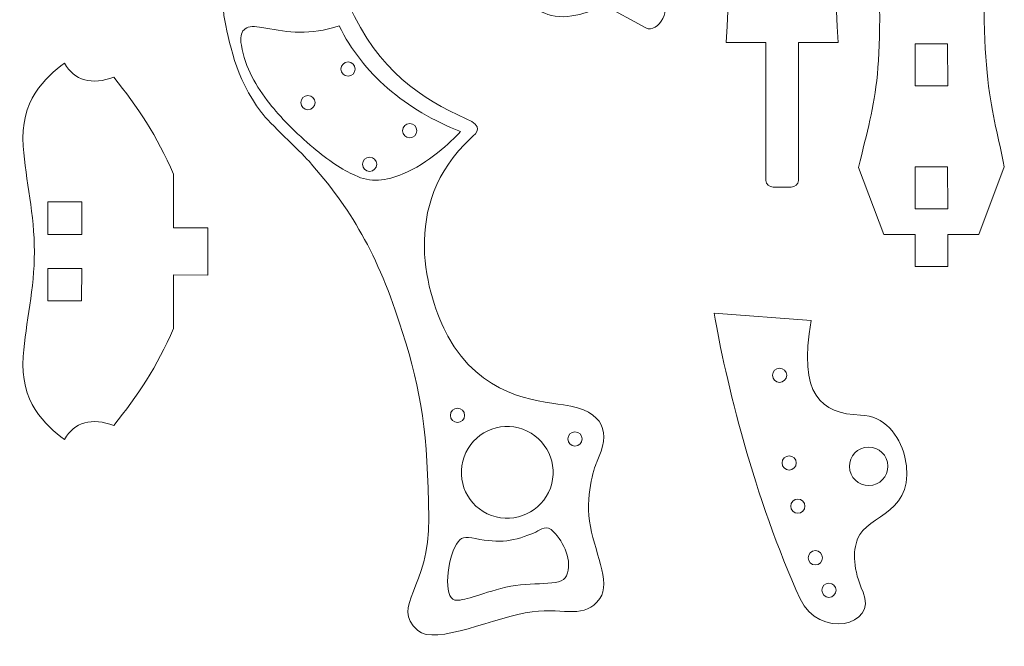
# Model space of a CAD drawing. Header units: centimetres. Extents: x -33 to 33, y -31.2 to 31.2.
# Tile 37 of 41: x 14.7 to 33, y -30 to -18.4. Entities that reach past the tile are written whole.
import ezdxf

# ---------------------------------------------------------------- set-up
doc = ezdxf.new("R2010")
doc.units = ezdxf.units.CM
doc.header["$MEASUREMENT"] = 0
doc.layers.add('layer 1', color=7, linetype='Continuous')

msp = doc.modelspace()

# ---------------------------------------------------------------- linework, layer by layer
at = {"layer": 'layer 1', "color": 250, "lineweight": 9}
for points, knots in [([(29.14434, -12.04216), (29.14434, -12.04216), (28.54083, -12.04216), (28.54083, -12.04216), (28.54083, -12.04216), (28.54083, -12.04216), (28.54083, -12.63513), (28.54083, -12.63513), (28.54083, -12.63513), (28.54083, -12.63513), (27.96432, -12.63513), (27.96432, -12.63513), (27.96432, -12.63513), (27.96432, -12.63513), (27.49438, -13.87998), (27.49438, -13.87998), (27.49438, -13.87998), (27.80947, -15.22712), (28.00096, -15.49767), (27.8061, -18.78669), (27.8061, -18.78669), (27.8061, -18.78669), (28.54155, -18.78669), (28.54155, -18.78669), (28.54155, -18.78669), (28.54155, -18.78669), (28.54155, -21.33883), (28.54155, -21.33883), (28.54155, -21.33883), (28.54155, -21.40807), (28.60788, -21.46467), (28.67711, -21.46467), (28.67711, -21.46467), (28.67711, -21.46467), (29.00948, -21.46467), (29.00948, -21.46467), (29.00948, -21.46467), (29.07872, -21.46467), (29.14506, -21.40804), (29.14506, -21.33883), (29.14506, -21.33883), (29.14506, -21.33883), (29.14506, -18.78669), (29.14506, -18.78669), (29.14506, -18.78669), (29.14506, -18.78669), (29.88201, -18.78669), (29.88201, -18.78669), (29.88201, -18.78669), (29.68449, -15.51577), (29.99179, -14.94391), (30.19348, -13.8879), (30.19348, -13.8879), (30.19348, -13.8879), (29.72085, -12.63513), (29.72085, -12.63513), (29.72085, -12.63513), (29.72085, -12.63513), (29.14434, -12.63513), (29.14434, -12.63513), (29.14434, -12.63513), (29.14434, -12.63513), (29.14434, -12.04216), (29.14434, -12.04216)], [0, 0, 0, 0, 0.05882353, 0.05882353, 0.05882353, 0.05882353, 0.11764706, 0.11764706, 0.11764706, 0.11764706, 0.17647059, 0.17647059, 0.17647059, 0.17647059, 0.23529412, 0.23529412, 0.23529412, 0.23529412, 0.29411765, 0.29411765, 0.29411765, 0.29411765, 0.35294118, 0.35294118, 0.35294118, 0.35294118, 0.41176471, 0.41176471, 0.41176471, 0.41176471, 0.47058824, 0.47058824, 0.47058824, 0.47058824, 0.52941176, 0.52941176, 0.52941176, 0.52941176, 0.58823529, 0.58823529, 0.58823529, 0.58823529, 0.64705882, 0.64705882, 0.64705882, 0.64705882, 0.70588235, 0.70588235, 0.70588235, 0.70588235, 0.76470588, 0.76470588, 0.76470588, 0.76470588, 0.82352941, 0.82352941, 0.82352941, 0.82352941, 0.88235294, 0.88235294, 0.88235294, 0.88235294, 1, 1, 1, 1]), ([(23.89445, -12.82325), (24.07334, -12.80014), (24.15467, -12.85364), (24.1313, -12.95911), (24.1313, -12.95911), (23.96733, -13.69928), (24.17614, -15.05171), (24.99947, -15.96812), (24.99947, -15.96812), (24.99947, -15.96812), (24.83639, -16.27183), (24.83639, -16.27183), (24.83639, -16.27183), (24.83639, -16.27183), (25.62271, -16.6861), (25.62271, -16.6861), (25.62271, -16.6861), (25.8446, -16.80298), (25.89, -17.23881), (25.80612, -17.55326), (25.80612, -17.55326), (25.80612, -17.55326), (26.60471, -17.98302), (26.60471, -17.98302), (26.60471, -17.98302), (26.82557, -18.10186), (26.55404, -18.64112), (26.31871, -18.51446), (26.31871, -18.51446), (26.31871, -18.51446), (25.52013, -18.08469), (25.52013, -18.08469), (25.52013, -18.08469), (25.39788, -18.19175), (24.85122, -18.39943), (24.50287, -18.26619), (24.50287, -18.26619), (24.20966, -18.15403), (23.99551, -18.01792), (23.764, -17.87685), (23.764, -17.87685), (23.36012, -17.66463), (22.88498, -17.18616), (22.59389, -16.60993), (22.59389, -16.60993), (22.33145, -16.09035), (22.05161, -15.0856), (22.06455, -14.49907), (22.06455, -14.49907), (22.08256, -13.68263), (22.41367, -13.01452), (23.89445, -12.82325)], [0, 0, 0, 0, 0.07142857, 0.07142857, 0.07142857, 0.07142857, 0.14285714, 0.14285714, 0.14285714, 0.14285714, 0.21428571, 0.21428571, 0.21428571, 0.21428571, 0.28571429, 0.28571429, 0.28571429, 0.28571429, 0.35714286, 0.35714286, 0.35714286, 0.35714286, 0.42857143, 0.42857143, 0.42857143, 0.42857143, 0.5, 0.5, 0.5, 0.5, 0.57142857, 0.57142857, 0.57142857, 0.57142857, 0.64285714, 0.64285714, 0.64285714, 0.64285714, 0.71428571, 0.71428571, 0.71428571, 0.71428571, 0.78571429, 0.78571429, 0.78571429, 0.78571429, 0.85714286, 0.85714286, 0.85714286, 0.85714286, 1, 1, 1, 1]), ([(31.91084, -22.93595), (31.91084, -22.93595), (31.30733, -22.93595), (31.30733, -22.93595), (31.30733, -22.93595), (31.30733, -22.93595), (31.30733, -22.34298), (31.30733, -22.34298), (31.30733, -22.34298), (31.30733, -22.34298), (30.73082, -22.34298), (30.73082, -22.34298), (30.73082, -22.34298), (30.73082, -22.34298), (30.26088, -21.09813), (30.26088, -21.09813), (30.26088, -21.09813), (30.57597, -19.75099), (30.76746, -19.48044), (30.5726, -16.19142), (30.5726, -16.19142), (30.5726, -16.19142), (31.30804, -16.19142), (31.30804, -16.19142), (31.30804, -16.19142), (31.30804, -16.19142), (31.30804, -13.63928), (31.30804, -13.63928), (31.30804, -13.63928), (31.30804, -13.57004), (31.37438, -13.51344), (31.4436, -13.51344), (31.4436, -13.51344), (31.4436, -13.51344), (31.77598, -13.51344), (31.77598, -13.51344), (31.77598, -13.51344), (31.84522, -13.51344), (31.91156, -13.57007), (31.91156, -13.63928), (31.91156, -13.63928), (31.91156, -13.63928), (31.91156, -16.19142), (31.91156, -16.19142), (31.91156, -16.19142), (31.91156, -16.19142), (32.64851, -16.19142), (32.64851, -16.19142), (32.64851, -16.19142), (32.45099, -19.46234), (32.75829, -20.0342), (32.95998, -21.09021), (32.95998, -21.09021), (32.95998, -21.09021), (32.48735, -22.34298), (32.48735, -22.34298), (32.48735, -22.34298), (32.48735, -22.34298), (31.91084, -22.34298), (31.91084, -22.34298), (31.91084, -22.34298), (31.91084, -22.34298), (31.91084, -22.93595), (31.91084, -22.93595)], [0, 0, 0, 0, 0.05882353, 0.05882353, 0.05882353, 0.05882353, 0.11764706, 0.11764706, 0.11764706, 0.11764706, 0.17647059, 0.17647059, 0.17647059, 0.17647059, 0.23529412, 0.23529412, 0.23529412, 0.23529412, 0.29411765, 0.29411765, 0.29411765, 0.29411765, 0.35294118, 0.35294118, 0.35294118, 0.35294118, 0.41176471, 0.41176471, 0.41176471, 0.41176471, 0.47058824, 0.47058824, 0.47058824, 0.47058824, 0.52941176, 0.52941176, 0.52941176, 0.52941176, 0.58823529, 0.58823529, 0.58823529, 0.58823529, 0.64705882, 0.64705882, 0.64705882, 0.64705882, 0.70588235, 0.70588235, 0.70588235, 0.70588235, 0.76470588, 0.76470588, 0.76470588, 0.76470588, 0.82352941, 0.82352941, 0.82352941, 0.82352941, 0.88235294, 0.88235294, 0.88235294, 0.88235294, 1, 1, 1, 1]), ([(24.21294, -29.32574), (24.85007, -29.24822), (25.17805, -29.4751), (25.46782, -29.07937), (25.46782, -29.07937), (25.6827, -28.78589), (25.34758, -28.18003), (25.27643, -27.64767), (25.27643, -27.64767), (25.20153, -27.08734), (25.38521, -26.60547), (25.41541, -26.54024), (25.41541, -26.54024), (25.65751, -26.01773), (25.58528, -25.60972), (24.7904, -25.49536), (24.7904, -25.49536), (24.27726, -25.42155), (23.25382, -25.33604), (22.65152, -24.22113), (22.65152, -24.22113), (22.26038, -23.49709), (21.74023, -21.78293), (23.07944, -20.55643), (23.07944, -20.55643), (23.19714, -20.44862), (23.31739, -20.34386), (22.99006, -20.19719), (22.99006, -20.19719), (22.15966, -19.8251), (21.36794, -19.317), (20.81251, -18.08128), (20.81251, -18.08128), (20.81251, -18.08128), (20.42006, -18.08433), (20.42006, -18.08433), (20.42006, -18.08433), (20.42006, -18.08433), (20.4202, -17.19557), (20.4202, -17.19557), (20.4202, -17.19557), (20.42025, -16.94474), (20.05651, -16.7015), (19.73923, -16.62909), (19.73923, -16.62909), (19.73923, -16.62909), (19.73923, -15.72221), (19.73923, -15.72221), (19.73923, -15.72221), (19.73558, -15.46464), (19.13355, -15.46661), (19.13571, -15.72221), (19.13571, -15.72221), (19.13571, -15.72221), (19.13571, -16.62909), (19.13571, -16.62909), (19.13571, -16.62909), (18.98401, -16.68733), (18.54495, -17.07926), (18.50025, -17.44953), (18.50025, -17.44953), (18.46472, -17.74369), (18.4788, -18.0058), (18.50019, -18.28469), (18.50019, -18.28469), (18.59751, -18.76527), (18.70479, -19.43174), (19.19633, -20.08198), (19.19633, -20.08198), (19.34461, -20.27812), (19.89973, -20.7828), (20.07938, -20.986), (20.07938, -20.986), (20.84187, -21.84849), (21.34785, -22.67981), (21.80748, -24.1355), (21.80748, -24.1355), (22.1694, -25.28173), (22.27306, -26.00602), (22.29966, -27.59098), (22.29966, -27.59098), (22.32164, -28.90066), (21.57938, -29.20166), (22.09321, -29.67141), (22.09321, -29.67141), (22.41414, -29.96484), (23.55664, -29.40559), (24.21294, -29.32574)], [0, 0, 0, 0, 0.04347826, 0.04347826, 0.04347826, 0.04347826, 0.08695652, 0.08695652, 0.08695652, 0.08695652, 0.13043478, 0.13043478, 0.13043478, 0.13043478, 0.17391304, 0.17391304, 0.17391304, 0.17391304, 0.2173913, 0.2173913, 0.2173913, 0.2173913, 0.26086957, 0.26086957, 0.26086957, 0.26086957, 0.30434783, 0.30434783, 0.30434783, 0.30434783, 0.34782609, 0.34782609, 0.34782609, 0.34782609, 0.39130435, 0.39130435, 0.39130435, 0.39130435, 0.43478261, 0.43478261, 0.43478261, 0.43478261, 0.47826087, 0.47826087, 0.47826087, 0.47826087, 0.52173913, 0.52173913, 0.52173913, 0.52173913, 0.56521739, 0.56521739, 0.56521739, 0.56521739, 0.60869565, 0.60869565, 0.60869565, 0.60869565, 0.65217391, 0.65217391, 0.65217391, 0.65217391, 0.69565217, 0.69565217, 0.69565217, 0.69565217, 0.73913043, 0.73913043, 0.73913043, 0.73913043, 0.7826087, 0.7826087, 0.7826087, 0.7826087, 0.82608696, 0.82608696, 0.82608696, 0.82608696, 0.86956522, 0.86956522, 0.86956522, 0.86956522, 0.91304348, 0.91304348, 0.91304348, 0.91304348, 1, 1, 1, 1]), ([(31.9116, -19.58911), (31.9116, -19.58911), (31.30933, -19.58951), (31.30933, -19.58951), (31.30933, -19.58951), (31.30933, -19.58951), (31.30809, -18.81113), (31.30809, -18.81113), (31.30809, -18.81113), (31.30809, -18.81113), (31.91033, -18.81078), (31.91033, -18.81078), (31.91033, -18.81078), (31.91033, -18.81078), (31.9116, -19.58911), (31.9116, -19.58911)], [0, 0, 0, 0, 0.2, 0.2, 0.2, 0.2, 0.4, 0.4, 0.4, 0.4, 0.6, 0.6, 0.6, 0.6, 1, 1, 1, 1]), ([(20.80248, -19.14629), (20.72972, -19.14629), (20.67074, -19.20527), (20.67074, -19.27803), (20.67074, -19.27803), (20.67074, -19.35078), (20.72972, -19.40977), (20.80248, -19.40977), (20.80248, -19.40977), (20.87523, -19.40977), (20.93422, -19.35078), (20.93422, -19.27803), (20.93422, -19.27803), (20.93422, -19.20527), (20.87523, -19.14629), (20.80248, -19.14629)], [0, 0, 0, 0, 0.2, 0.2, 0.2, 0.2, 0.4, 0.4, 0.4, 0.4, 0.6, 0.6, 0.6, 0.6, 1, 1, 1, 1]), ([(18.20679, -22.21535), (18.20679, -22.21535), (17.5693, -22.21494), (17.5693, -22.21494), (17.5693, -22.21494), (17.5693, -22.21494), (17.5693, -21.22385), (17.5693, -21.22385), (17.5693, -21.22385), (17.26185, -20.51668), (16.90803, -19.98467), (16.46149, -19.42688), (16.46149, -19.42688), (16.0651, -19.5838), (15.72535, -19.48829), (15.55044, -19.17131), (15.55044, -19.17131), (15.19148, -19.42622), (14.71878, -19.87399), (14.78263, -20.70869), (14.78263, -20.70869), (14.83125, -21.34429), (14.99176, -21.97718), (14.99176, -22.66243), (14.99176, -22.66243), (14.99176, -23.3477), (14.83125, -23.96124), (14.78263, -24.59684), (14.78263, -24.59684), (14.71878, -25.43154), (15.19148, -25.8793), (15.55044, -26.13422), (15.55044, -26.13422), (15.72535, -25.81723), (16.0651, -25.72172), (16.46149, -25.87863), (16.46149, -25.87863), (16.90803, -25.32085), (17.26185, -24.78885), (17.5693, -24.08166), (17.5693, -24.08166), (17.5693, -24.08166), (17.5693, -23.09062), (17.5693, -23.09062), (17.5693, -23.09062), (17.5693, -23.09062), (18.20536, -23.091), (18.20536, -23.091), (18.20536, -23.091), (18.20536, -23.091), (18.20679, -22.21535), (18.20679, -22.21535)], [0, 0, 0, 0, 0.07142857, 0.07142857, 0.07142857, 0.07142857, 0.14285714, 0.14285714, 0.14285714, 0.14285714, 0.21428571, 0.21428571, 0.21428571, 0.21428571, 0.28571429, 0.28571429, 0.28571429, 0.28571429, 0.35714286, 0.35714286, 0.35714286, 0.35714286, 0.42857143, 0.42857143, 0.42857143, 0.42857143, 0.5, 0.5, 0.5, 0.5, 0.57142857, 0.57142857, 0.57142857, 0.57142857, 0.64285714, 0.64285714, 0.64285714, 0.64285714, 0.71428571, 0.71428571, 0.71428571, 0.71428571, 0.78571429, 0.78571429, 0.78571429, 0.78571429, 0.85714286, 0.85714286, 0.85714286, 0.85714286, 1, 1, 1, 1]), ([(20.0588, -19.768), (19.98603, -19.768), (19.92706, -19.82698), (19.92706, -19.89974), (19.92706, -19.89974), (19.92706, -19.97249), (19.98603, -20.03148), (20.0588, -20.03148), (20.0588, -20.03148), (20.13155, -20.03148), (20.19054, -19.97249), (20.19054, -19.89974), (20.19054, -19.89974), (20.19054, -19.82698), (20.13155, -19.768), (20.0588, -19.768)], [0, 0, 0, 0, 0.2, 0.2, 0.2, 0.2, 0.4, 0.4, 0.4, 0.4, 0.6, 0.6, 0.6, 0.6, 1, 1, 1, 1]), ([(21.94446, -20.2872), (21.87169, -20.2872), (21.81272, -20.34618), (21.81272, -20.41894), (21.81272, -20.41894), (21.81272, -20.49169), (21.87169, -20.55068), (21.94446, -20.55068), (21.94446, -20.55068), (22.01721, -20.55068), (22.0762, -20.49169), (22.0762, -20.41894), (22.0762, -20.41894), (22.0762, -20.34618), (22.01721, -20.2872), (21.94446, -20.2872)], [0, 0, 0, 0, 0.2, 0.2, 0.2, 0.2, 0.4, 0.4, 0.4, 0.4, 0.6, 0.6, 0.6, 0.6, 1, 1, 1, 1]), ([(21.20076, -20.90892), (21.128, -20.90892), (21.06902, -20.9679), (21.06902, -21.04066), (21.06902, -21.04066), (21.06902, -21.11341), (21.128, -21.1724), (21.20076, -21.1724), (21.20076, -21.1724), (21.27351, -21.1724), (21.3325, -21.11341), (21.3325, -21.04066), (21.3325, -21.04066), (21.3325, -20.9679), (21.27351, -20.90892), (21.20076, -20.90892)], [0, 0, 0, 0, 0.2, 0.2, 0.2, 0.2, 0.4, 0.4, 0.4, 0.4, 0.6, 0.6, 0.6, 0.6, 1, 1, 1, 1]), ([(31.91178, -21.8686), (31.91178, -21.8686), (31.30951, -21.869), (31.30951, -21.869), (31.30951, -21.869), (31.30951, -21.869), (31.30826, -21.09062), (31.30826, -21.09062), (31.30826, -21.09062), (31.30826, -21.09062), (31.9105, -21.09027), (31.9105, -21.09027), (31.9105, -21.09027), (31.9105, -21.09027), (31.91178, -21.8686), (31.91178, -21.8686)], [0, 0, 0, 0, 0.2, 0.2, 0.2, 0.2, 0.4, 0.4, 0.4, 0.4, 0.6, 0.6, 0.6, 0.6, 1, 1, 1, 1]), ([(15.8691, -21.73527), (15.8691, -21.73527), (15.24098, -21.73499), (15.24098, -21.73499), (15.24098, -21.73499), (15.24098, -21.73499), (15.23968, -22.33822), (15.23968, -22.33822), (15.23968, -22.33822), (15.23968, -22.33822), (15.86777, -22.3385), (15.86777, -22.3385), (15.86777, -22.3385), (15.86777, -22.3385), (15.8691, -21.73527), (15.8691, -21.73527)], [0, 0, 0, 0, 0.2, 0.2, 0.2, 0.2, 0.4, 0.4, 0.4, 0.4, 0.6, 0.6, 0.6, 0.6, 1, 1, 1, 1]), ([(15.86783, -22.96795), (15.86783, -22.96795), (15.23973, -22.96764), (15.23973, -22.96764), (15.23973, -22.96764), (15.23973, -22.96764), (15.23841, -23.57088), (15.23841, -23.57088), (15.23841, -23.57088), (15.23841, -23.57088), (15.86651, -23.57116), (15.86651, -23.57116), (15.86651, -23.57116), (15.86651, -23.57116), (15.86783, -22.96795), (15.86783, -22.96795)], [0, 0, 0, 0, 0.2, 0.2, 0.2, 0.2, 0.4, 0.4, 0.4, 0.4, 0.6, 0.6, 0.6, 0.6, 1, 1, 1, 1]), ([(30.29693, -25.68408), (29.5649, -25.6653), (29.13407, -25.30464), (29.38201, -23.93129), (29.38201, -23.93129), (29.38201, -23.93129), (27.58573, -23.79503), (27.58573, -23.79503), (27.58573, -23.79503), (27.78286, -25.00573), (28.33574, -27.2424), (29.17804, -29.087), (29.17804, -29.087), (29.51626, -29.82771), (30.62029, -29.59654), (30.34229, -28.96128), (30.34229, -28.96128), (30.15802, -28.54024), (30.14893, -28.21635), (30.24261, -27.97298), (30.24261, -27.97298), (30.41677, -27.52059), (31.37525, -27.50883), (31.11064, -26.43402), (31.11064, -26.43402), (31.01839, -26.05936), (30.7335, -25.69528), (30.29693, -25.68408)], [0, 0, 0, 0, 0.125, 0.125, 0.125, 0.125, 0.25, 0.25, 0.25, 0.25, 0.375, 0.375, 0.375, 0.375, 0.5, 0.5, 0.5, 0.5, 0.625, 0.625, 0.625, 0.625, 0.75, 0.75, 0.75, 0.75, 1, 1, 1, 1]), ([(28.79618, -24.81522), (28.72342, -24.81522), (28.66444, -24.87419), (28.66444, -24.94696), (28.66444, -24.94696), (28.66444, -25.01971), (28.72342, -25.0787), (28.79618, -25.0787), (28.79618, -25.0787), (28.86893, -25.0787), (28.92792, -25.01971), (28.92792, -24.94696), (28.92792, -24.94696), (28.92792, -24.87419), (28.86893, -24.81522), (28.79618, -24.81522)], [0, 0, 0, 0, 0.2, 0.2, 0.2, 0.2, 0.4, 0.4, 0.4, 0.4, 0.6, 0.6, 0.6, 0.6, 1, 1, 1, 1]), ([(22.83058, -25.55747), (22.75782, -25.55747), (22.69884, -25.61644), (22.69884, -25.6892), (22.69884, -25.6892), (22.69884, -25.76195), (22.75782, -25.82094), (22.83058, -25.82094), (22.83058, -25.82094), (22.90333, -25.82094), (22.96232, -25.76195), (22.96232, -25.6892), (22.96232, -25.6892), (22.96232, -25.61644), (22.90333, -25.55747), (22.83058, -25.55747)], [0, 0, 0, 0, 0.2, 0.2, 0.2, 0.2, 0.4, 0.4, 0.4, 0.4, 0.6, 0.6, 0.6, 0.6, 1, 1, 1, 1]), ([(24.54959, -27.0353), (24.38932, -27.47653), (23.90177, -27.70429), (23.46057, -27.54402), (23.46057, -27.54402), (23.01936, -27.38377), (22.79162, -26.89623), (22.95188, -26.45502), (22.95188, -26.45502), (23.11212, -26.01381), (23.59966, -25.78608), (24.04089, -25.94633), (24.04089, -25.94633), (24.48208, -26.10657), (24.70979, -26.59411), (24.54959, -27.0353)], [0, 0, 0, 0, 0.2, 0.2, 0.2, 0.2, 0.4, 0.4, 0.4, 0.4, 0.6, 0.6, 0.6, 0.6, 1, 1, 1, 1]), ([(25.00645, -25.99424), (24.93368, -25.99424), (24.87471, -26.05322), (24.87471, -26.12598), (24.87471, -26.12598), (24.87471, -26.19873), (24.93368, -26.25772), (25.00645, -26.25772), (25.00645, -26.25772), (25.0792, -26.25772), (25.13819, -26.19873), (25.13819, -26.12598), (25.13819, -26.12598), (25.13819, -26.05322), (25.0792, -25.99424), (25.00645, -25.99424)], [0, 0, 0, 0, 0.2, 0.2, 0.2, 0.2, 0.4, 0.4, 0.4, 0.4, 0.6, 0.6, 0.6, 0.6, 1, 1, 1, 1]), ([(30.52188, -26.98002), (30.71393, -26.93837), (30.83588, -26.7489), (30.79425, -26.55687), (30.79425, -26.55687), (30.7526, -26.36487), (30.56315, -26.24294), (30.37108, -26.28458), (30.37108, -26.28458), (30.17907, -26.32622), (30.05716, -26.51567), (30.09881, -26.70767), (30.09881, -26.70767), (30.14044, -26.8997), (30.32986, -27.02166), (30.52188, -26.98002)], [0, 0, 0, 0, 0.2, 0.2, 0.2, 0.2, 0.4, 0.4, 0.4, 0.4, 0.6, 0.6, 0.6, 0.6, 1, 1, 1, 1]), ([(28.97402, -26.43835), (28.90125, -26.43835), (28.84228, -26.49732), (28.84228, -26.57009), (28.84228, -26.57009), (28.84228, -26.64284), (28.90125, -26.70183), (28.97402, -26.70183), (28.97402, -26.70183), (29.04677, -26.70183), (29.10576, -26.64284), (29.10576, -26.57009), (29.10576, -26.57009), (29.10576, -26.49732), (29.04677, -26.43835), (28.97402, -26.43835)], [0, 0, 0, 0, 0.2, 0.2, 0.2, 0.2, 0.4, 0.4, 0.4, 0.4, 0.6, 0.6, 0.6, 0.6, 1, 1, 1, 1]), ([(29.13412, -27.2393), (29.06136, -27.2393), (29.00238, -27.29827), (29.00238, -27.37103), (29.00238, -27.37103), (29.00238, -27.44378), (29.06136, -27.50277), (29.13412, -27.50277), (29.13412, -27.50277), (29.20687, -27.50277), (29.26586, -27.44378), (29.26586, -27.37103), (29.26586, -27.37103), (29.26586, -27.29827), (29.20687, -27.2393), (29.13412, -27.2393)], [0, 0, 0, 0, 0.2, 0.2, 0.2, 0.2, 0.4, 0.4, 0.4, 0.4, 0.6, 0.6, 0.6, 0.6, 1, 1, 1, 1]), ([(24.27917, -27.8496), (23.88087, -28.02656), (23.61329, -28.06221), (23.16387, -27.96983), (23.16387, -27.96983), (22.95645, -27.92719), (22.89253, -27.94085), (22.81051, -28.0743), (22.81051, -28.0743), (22.63723, -28.35628), (22.56101, -29.06592), (22.77939, -29.10874), (22.77939, -29.10874), (22.92628, -29.13753), (23.22655, -28.99668), (23.72575, -28.87203), (23.72575, -28.87203), (24.20113, -28.75333), (24.75143, -28.88061), (24.85041, -28.6581), (24.85041, -28.6581), (24.96731, -28.3954), (24.7919, -28.0345), (24.6112, -27.84312), (24.6112, -27.84312), (24.47754, -27.70148), (24.38386, -27.80313), (24.27917, -27.8496)], [0, 0, 0, 0, 0.125, 0.125, 0.125, 0.125, 0.25, 0.25, 0.25, 0.25, 0.375, 0.375, 0.375, 0.375, 0.5, 0.5, 0.5, 0.5, 0.625, 0.625, 0.625, 0.625, 0.75, 0.75, 0.75, 0.75, 1, 1, 1, 1]), ([(29.45911, -28.19441), (29.38635, -28.19441), (29.32737, -28.25338), (29.32737, -28.32615), (29.32737, -28.32615), (29.32737, -28.39889), (29.38635, -28.45788), (29.45911, -28.45788), (29.45911, -28.45788), (29.53186, -28.45788), (29.59085, -28.39889), (29.59085, -28.32615), (29.59085, -28.32615), (29.59085, -28.25338), (29.53186, -28.19441), (29.45911, -28.19441)], [0, 0, 0, 0, 0.2, 0.2, 0.2, 0.2, 0.4, 0.4, 0.4, 0.4, 0.6, 0.6, 0.6, 0.6, 1, 1, 1, 1]), ([(29.71034, -28.79505), (29.63757, -28.79505), (29.5786, -28.85403), (29.5786, -28.92679), (29.5786, -28.92679), (29.5786, -28.99954), (29.63757, -29.05853), (29.71034, -29.05853), (29.71034, -29.05853), (29.78309, -29.05853), (29.84208, -28.99954), (29.84208, -28.92679), (29.84208, -28.92679), (29.84208, -28.85403), (29.78309, -28.79505), (29.71034, -28.79505)], [0, 0, 0, 0, 0.2, 0.2, 0.2, 0.2, 0.4, 0.4, 0.4, 0.4, 0.6, 0.6, 0.6, 0.6, 1, 1, 1, 1])]:
    msp.add_open_spline(points, degree=3, knots=knots, dxfattribs=at)
at = {"layer": 'layer 1', "color": 2, "lineweight": 9}
msp.add_open_spline([(20.63626, -18.47679), (20.85679, -18.92616), (21.16563, -19.31079), (21.53387, -19.63061), (21.53387, -19.63061), (21.92808, -19.97297), (22.39031, -20.24105), (22.88495, -20.43482), (22.88495, -20.43482), (22.7079, -20.63565), (22.28274, -21.02535), (21.81885, -21.21956), (21.81885, -21.21956), (21.51893, -21.34511), (21.20325, -21.38837), (20.93043, -21.24331), (20.93043, -21.24331), (20.93043, -21.24331), (20.92812, -21.24221), (20.92812, -21.24221), (20.92812, -21.24221), (20.70338, -21.15204), (20.42713, -20.95983), (20.16129, -20.7371), (20.16129, -20.7371), (19.83894, -20.46702), (19.53253, -20.15255), (19.35131, -19.92019), (19.35131, -19.92019), (19.22423, -19.75733), (19.11124, -19.59375), (19.02084, -19.41689), (19.02084, -19.41689), (18.93063, -19.24038), (18.86268, -19.05018), (18.82539, -18.83357), (18.82539, -18.83357), (18.81401, -18.76751), (18.81251, -18.71103), (18.82042, -18.66411), (18.82042, -18.66411), (18.8286, -18.61569), (18.84687, -18.57773), (18.87469, -18.55017), (18.87469, -18.55017), (18.90256, -18.52256), (18.94068, -18.50468), (18.98834, -18.49648), (18.98834, -18.49648), (19.03675, -18.48814), (19.09504, -18.48969), (19.16247, -18.50108), (19.16247, -18.50108), (19.16247, -18.50108), (19.27711, -18.52081), (19.27711, -18.52081), (19.27711, -18.52081), (19.68839, -18.59261), (20.09151, -18.66291), (20.63626, -18.47679)], degree=3, knots=[0, 0, 0, 0, 0.0625, 0.0625, 0.0625, 0.0625, 0.125, 0.125, 0.125, 0.125, 0.1875, 0.1875, 0.1875, 0.1875, 0.25, 0.25, 0.25, 0.25, 0.3125, 0.3125, 0.3125, 0.3125, 0.375, 0.375, 0.375, 0.375, 0.4375, 0.4375, 0.4375, 0.4375, 0.5, 0.5, 0.5, 0.5, 0.5625, 0.5625, 0.5625, 0.5625, 0.625, 0.625, 0.625, 0.625, 0.6875, 0.6875, 0.6875, 0.6875, 0.75, 0.75, 0.75, 0.75, 0.8125, 0.8125, 0.8125, 0.8125, 0.875, 0.875, 0.875, 0.875, 1, 1, 1, 1], dxfattribs=at)

doc.saveas('drawing.dxf')
